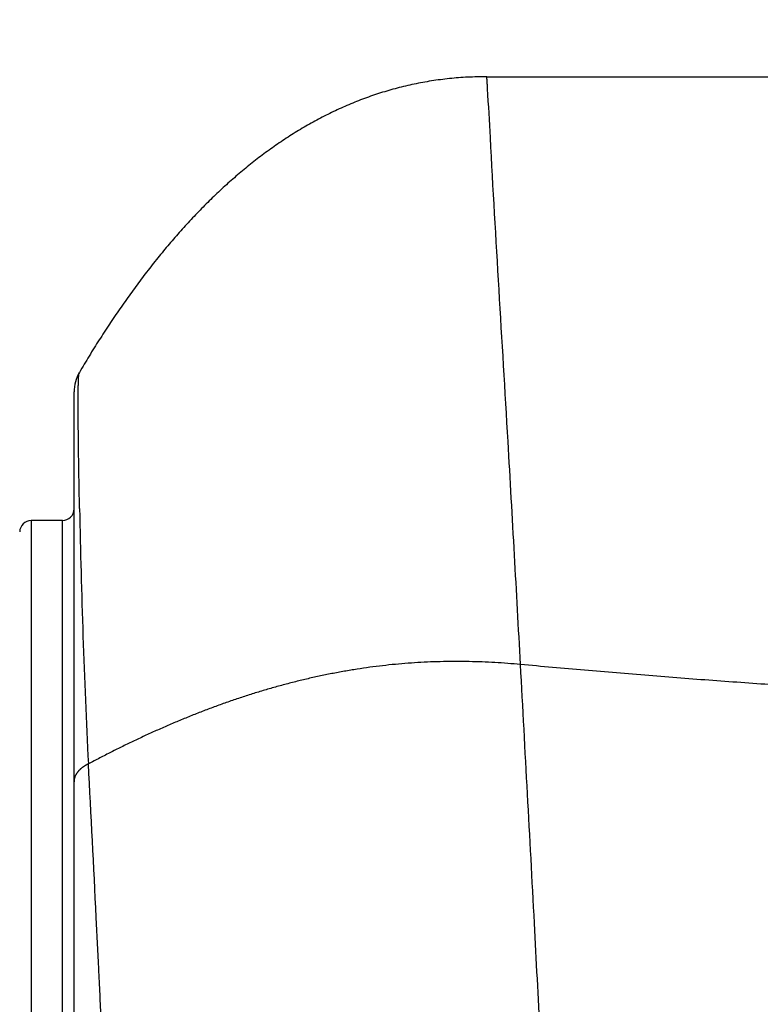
# Model space of a CAD drawing. Header units: millimetres. Extents: x 0 to 1071, y 0 to 742.
# Tile 88 of 127: x 301.5 to 311.09, y 385.78 to 398.54. Entities that reach past the tile are written whole.
import ezdxf

# ---------------------------------------------------------------- set-up
doc = ezdxf.new("R2010")
doc.units = ezdxf.units.MM
doc.header["$LTSCALE"] = 0.454724
doc.layers.add('NoLayerName_001', color=7, linetype='Continuous')
doc.layers.add('NoLayerName_007', color=7, linetype='Continuous')
doc.styles.get("Standard").update_dxf_attribs({"font": 'txt', "bigfont": 'extfont2'})
doc.dimstyles.get("Standard").update_dxf_attribs({"dimtxt": 2.5, "dimasz": 2.5, "dimexe": 1, "dimexo": 1, "dimtad": 1, "dimdec": 3, "dimzin": 0, "dimdsep": 46, "dimtxsty": 'Standard', "dimcen": 2.5, "dimadec": 3, "dimazin": 0, "dimtfac": 0.75, "dimtdec": 3, "dimtmove": 0, "dimatfit": 3, "dimfxl": 1, "dimarcsym": 0})

# ---------------------------------------------------------------- blocks, each defined once
blk = doc.blocks.new('_OPEN30')
at = {"color": 0, "linetype": 'ByBlock', "lineweight": -2}
for p, q in [((-1, 0.267949), (0, 0)), ((0, 0), (-1, -0.267949)), ((0, 0), (-1, 0))]:
    blk.add_line(p, q, dxfattribs=at)
blk = doc.blocks.new('*D142')
at = {"layer": 'Defpoints', "color": 0}
for p in [(284, 427.831), (425, 422.9), (284, 325)]:
    blk.add_point(p, dxfattribs=at)
at = {"layer": 'NoLayerName_001', "color": 0, "linetype": 'Continuous', "lineweight": 13}
for p, q in [((284, 425.331), (284, 322.5)), ((425, 420.4), (425, 322.5)), ((421.25, 325), (287.75, 325))]:
    blk.add_line(p, q, dxfattribs=at)
at = {"layer": 'NoLayerName_001', "color": 0, "lineweight": 13, "xscale": 3.75, "yscale": 3.75, "zscale": 3.75, "rotation": 180}
blk.add_blockref('_OPEN30', (284, 325), dxfattribs=at)
at = {"layer": 'NoLayerName_001', "color": 0, "lineweight": 13, "xscale": 3.75, "yscale": 3.75, "zscale": 3.75}
blk.add_blockref('_OPEN30', (425, 325), dxfattribs=at)
at = {"layer": 'NoLayerName_001', "color": 0, "lineweight": 13, "insert": (354.5, 332.063), "char_height": 8.75, "attachment_point": 5}
blk.add_mtext('\\W0.8000;141', dxfattribs=at)

msp = doc.modelspace()

# ---------------------------------------------------------------- linework, layer by layer
at = {"layer": 'NoLayerName_001', "color": 60, "linetype": 'Continuous', "lineweight": 25}
for p, q in [((307.5501, 397.8), (314.1189, 397.8)), ((302.2001, 367.8112), (302.2001, 393.7148)), ((302.0501, 392.05), (301.6462, 392.05)), ((301.6462, 392.05), (301.6462, 369.15)), ((302.0501, 369.15), (302.0501, 392.05))]:
    msp.add_line(p, q, dxfattribs=at)
for centre, radius, start, end in [((302.7001, 393.7148), 0.5, 149.48826, 179.99977), ((302.0501, 392.2), 0.15, 270, 0), ((411.6924, 394.3404), 109.4415, 181.117443, 182.851581), ((301.6462, 391.9), 0.15, 90, 178.5)]:
    msp.add_arc(centre, radius, start, end, dxfattribs=at)
for points, knots in [([(307.5501, 397.8), (307.468, 397.7979), (307.306, 397.7969), (307.0665, 397.7771), (306.8338, 397.7472), (306.6076, 397.7056), (306.3876, 397.6535), (306.1734, 397.5912), (305.9647, 397.5194), (305.7613, 397.4386), (305.5629, 397.3493), (305.3692, 397.2518), (305.1801, 397.1463), (304.9955, 397.0332), (304.8151, 396.9127), (304.6388, 396.7851), (304.4665, 396.6509), (304.2979, 396.5102), (304.1328, 396.3632), (303.9713, 396.2102), (303.8132, 396.0514), (303.6584, 395.8869), (303.5067, 395.717), (303.3581, 395.5417), (303.2124, 395.3614), (303.0696, 395.1761), (302.9296, 394.986), (302.7922, 394.7913), (302.6575, 394.5921), (302.5254, 394.3884), (302.3954, 394.1806), (302.3117, 394.0394), (302.2693, 393.9687)], [0, 0, 0, 0, 0.2461978, 0.4859608, 0.7202088, 0.9498169, 1.1756065, 1.3983375, 1.6187018, 1.8373188, 2.0547218, 2.2713736, 2.4876947, 2.7040642, 2.9208189, 3.1382539, 3.3566229, 3.5761415, 3.7970032, 4.0193821, 4.2434286, 4.4692702, 4.6970126, 4.9267409, 5.1585205, 5.3924049, 5.6284498, 5.8667028, 6.1072002, 6.3499677, 6.5950213, 6.8423677, 6.8423677, 6.8423677, 6.8423677]), ([(302.2544, 393.6328), (302.2544, 393.6428), (302.2545, 393.6603), (302.2546, 393.6852), (302.2548, 393.7077), (302.255, 393.7277), (302.2552, 393.7451), (302.2554, 393.7601), (302.2556, 393.7751), (302.2559, 393.79), (302.2562, 393.805), (302.2565, 393.8175), (302.2567, 393.8275), (302.2569, 393.8349), (302.2571, 393.8424), (302.2574, 393.8499), (302.2576, 393.8574), (302.2579, 393.8649), (302.2582, 393.8723), (302.2586, 393.8798), (302.2589, 393.8873), (302.2593, 393.8948), (302.2597, 393.9023), (302.2602, 393.9097), (302.2607, 393.9172), (302.2613, 393.9247), (302.262, 393.9321), (302.2628, 393.9395), (302.2638, 393.947), (302.2651, 393.9543), (302.2662, 393.9618), (302.2684, 393.9664), (302.2693, 393.9687)], [0, 0, 0, 0, 0.02994424, 0.05240265, 0.07486101, 0.09731914, 0.11229103, 0.12726274, 0.14223424, 0.15720569, 0.17217747, 0.18715004, 0.19463678, 0.20212374, 0.20961066, 0.21709724, 0.22458322, 0.23206835, 0.23955238, 0.2470355, 0.25451888, 0.26200391, 0.26949201, 0.27698468, 0.2844811, 0.29197429, 0.29945697, 0.30692304, 0.31438308, 0.321879, 0.32944275, 0.33691055, 0.33691055, 0.33691055, 0.33691055]), ([(302.2717, 392.206), (302.2704, 392.2774), (302.2676, 392.42), (302.264, 392.6341), (302.2608, 392.8481), (302.2583, 393.0383), (302.2563, 393.2048), (302.2553, 393.3237), (302.2547, 393.4188), (302.2544, 393.4901), (302.2542, 393.5615), (302.2544, 393.6091), (302.2544, 393.6328)], [0, 0, 0, 0, 0.2140364, 0.4280726, 0.6421099, 0.8561496, 0.9988441, 1.1415376, 1.2128837, 1.2842293, 1.3555747, 1.4269201, 1.4269201, 1.4269201, 1.4269201]), ([(307.9864, 390.1839), (307.9311, 390.1885), (307.8205, 390.1986), (307.6542, 390.2091), (307.4877, 390.217), (307.3212, 390.2217), (307.1545, 390.2233), (306.9879, 390.2218), (306.8214, 390.217), (306.6549, 390.2089), (306.4887, 390.1974), (306.3227, 390.1824), (306.157, 390.164), (305.9917, 390.1423), (305.8268, 390.1173), (305.6624, 390.0891), (305.4985, 390.0579), (305.3352, 390.0236), (305.1726, 389.9863), (305.0108, 389.9461), (304.8496, 389.9032), (304.6893, 389.8575), (304.5298, 389.8091), (304.3711, 389.7581), (304.2132, 389.7047), (304.0561, 389.6488), (303.9, 389.5905), (303.7447, 389.53), (303.5902, 389.4673), (303.4367, 389.4024), (303.2841, 389.3356), (303.1323, 389.2667), (302.9814, 389.196), (302.8313, 389.1235), (302.6822, 389.0492), (302.5337, 388.9735), (302.4356, 388.9216), (302.3864, 388.8958)], [0, 0, 0, 0, 0.1665804, 0.3331869, 0.4998089, 0.6664367, 0.8330617, 0.9996796, 1.1662924, 1.3329069, 1.4995351, 1.6661916, 1.8328843, 1.9996152, 2.1663821, 2.3331792, 2.4999967, 2.6668213, 2.8336363, 3.0004219, 3.1671645, 3.3338755, 3.5005679, 3.6672511, 3.8339312, 4.0006111, 4.1672907, 4.3339666, 4.500633, 4.6672897, 4.8339422, 5.0005934, 5.1672429, 5.3338878, 5.5005219, 5.6671369, 5.8337216, 5.8337216, 5.8337216, 5.8337216]), ([(302.3864, 388.8958), (302.3833, 388.8942), (302.377, 388.8912), (302.3678, 388.8864), (302.3586, 388.8814), (302.3495, 388.8763), (302.3406, 388.8709), (302.3318, 388.8653), (302.3231, 388.8595), (302.3145, 388.8535), (302.3061, 388.8473), (302.2979, 388.8409), (302.2899, 388.8342), (302.282, 388.8273), (302.2744, 388.8202), (302.267, 388.8128), (302.2599, 388.8052), (302.253, 388.7973), (302.2464, 388.7892), (302.2401, 388.7808), (302.2342, 388.7722), (302.2287, 388.7633), (302.2235, 388.7542), (302.2188, 388.7449), (302.2146, 388.7353), (302.2108, 388.7255), (302.2076, 388.7156), (302.2049, 388.7054), (302.2028, 388.6951), (302.2012, 388.6848), (302.2002, 388.6744), (302.2002, 388.6674), (302.2001, 388.6639)], [0, 0, 0, 0, 0.01042025, 0.02084665, 0.03127719, 0.04171041, 0.05214532, 0.0625815, 0.07301911, 0.08345892, 0.09390231, 0.10434932, 0.11479674, 0.12524207, 0.13568418, 0.14612338, 0.15656157, 0.16700227, 0.17745064, 0.18790723, 0.19836634, 0.20882429, 0.21928017, 0.22973617, 0.24019784, 0.25067396, 0.26116523, 0.27166041, 0.28214894, 0.29262221, 0.3030741, 0.31350146, 0.31350146, 0.31350146, 0.31350146]), ([(302.6603, 380.6), (302.6601, 380.7107), (302.66, 380.9321), (302.6585, 381.2641), (302.6561, 381.5962), (302.6527, 381.9282), (302.6484, 382.2603), (302.6431, 382.5923), (302.6369, 382.9243), (302.6296, 383.2563), (302.6214, 383.5883), (302.6123, 383.9202), (302.6021, 384.2521), (302.591, 384.584), (302.5789, 384.9159), (302.5659, 385.2477), (302.5519, 385.5794), (302.5371, 385.9111), (302.5165, 386.3534), (302.4671, 387.3483), (302.4206, 388.2325), (302.3864, 388.8958)], [0, 0, 0, 0, 0.3320511, 0.664109, 0.9961727, 1.3282411, 1.6603129, 1.9923871, 2.3244626, 2.6565383, 2.9886131, 3.320686, 3.6527559, 3.9848218, 4.3168827, 4.6489378, 4.9809887, 5.3130376, 5.6450856, 6.3091816, 8.3014659, 8.3014659, 8.3014659, 8.3014659])]:
    msp.add_open_spline(points, degree=3, knots=knots, dxfattribs=at)
at = {"layer": 'NoLayerName_007', "color": 60, "linetype": 'Continuous', "lineweight": 25}
for points, knots in [([(307.9864, 390.1839), (307.9604, 390.6567), (307.9079, 391.6198), (307.7789, 393.896), (307.6541, 395.9089), (307.5716, 397.4499), (307.5571, 397.695), (307.5541, 397.7475), (307.5513, 397.7825), (307.5501, 397.8)], [0, 0, 0, 0, 1.4204983, 2.8936076, 6.839435, 7.4707675, 7.5233784, 7.5759882, 7.6285913, 7.6285913, 7.6285913, 7.6285913]), ([(308.4435, 380.6), (308.4384, 380.7598), (308.4284, 381.0795), (308.4114, 381.559), (308.3935, 382.0384), (308.3743, 382.5177), (308.3542, 382.9971), (308.326, 383.6361), (308.2888, 384.4349), (308.2335, 385.5529), (308.1344, 387.4694), (308.0466, 389.0661), (307.9864, 390.1839)], [0, 0, 0, 0, 0.4797463, 0.9594924, 1.4392404, 1.9189914, 2.3987459, 2.8785038, 3.8380269, 4.7975503, 6.2368099, 9.5950289, 9.5950289, 9.5950289, 9.5950289]), ([(320.4724, 389.6), (320.3334, 389.6003), (320.0556, 389.6005), (319.6388, 389.6027), (319.222, 389.6059), (318.8052, 389.6104), (318.3884, 389.6161), (317.9717, 389.6232), (317.555, 389.6316), (317.1383, 389.6413), (316.7216, 389.6525), (316.305, 389.6649), (315.8884, 389.6788), (315.4719, 389.6939), (315.0554, 389.7104), (314.639, 389.7282), (314.2226, 389.7473), (313.8063, 389.7676), (313.3901, 389.7893), (312.9739, 389.8122), (312.5578, 389.8363), (312.1418, 389.8617), (311.7258, 389.8883), (311.31, 389.9162), (310.8942, 389.9453), (310.4785, 389.9755), (310.0629, 390.0071), (309.6474, 390.0398), (309.2319, 390.0738), (308.8166, 390.1092), (308.4014, 390.1457), (308.1248, 390.1713), (307.9864, 390.1839)], [0, 0, 0, 0, 0.4167955, 0.8335956, 1.2503988, 1.6672039, 2.0840098, 2.5008157, 2.9176212, 3.3344258, 3.7512295, 4.1680326, 4.5848354, 5.0016381, 5.4184406, 5.8352428, 6.2520444, 6.6688453, 7.0856453, 7.502445, 7.9192449, 8.3360454, 8.7528468, 9.1696492, 9.5864529, 10.0032577, 10.4200624, 10.8368663, 11.2536685, 11.6704685, 12.0872657, 12.50406, 12.50406, 12.50406, 12.50406])]:
    msp.add_open_spline(points, degree=3, knots=knots, dxfattribs=at)

# ---------------------------------------------------------------- dimensions: what is measured, and where the dimension line sits
at = {"layer": 'NoLayerName_001', "color": 3, "linetype": 'Continuous', "lineweight": 13}
dim = msp.add_linear_dim(base=(284, 325), p1=(425, 422.9), p2=(284, 427.8308), angle=180, text='\\W0.8000;<>', dimstyle='Standard', override={"dimtxt": 8.75, "dimasz": 3.75, "dimexe": 2.5, "dimexo": 2.5, "dimgap": 2.5, "dimzin": 8, "dimblk": 'OPEN30', "dimclrd": 0, "dimclre": 0, "dimclrt": 0, "dimtp": 0, "dimtm": 0, "dimlwd": 13, "dimlwe": 13}, dxfattribs=at)
dim.commit()
dim.dimension.update_dxf_attribs({"geometry": '*D142', "text_midpoint": (354.5, 325), "dimtype": 160})

doc.saveas('drawing.dxf')
